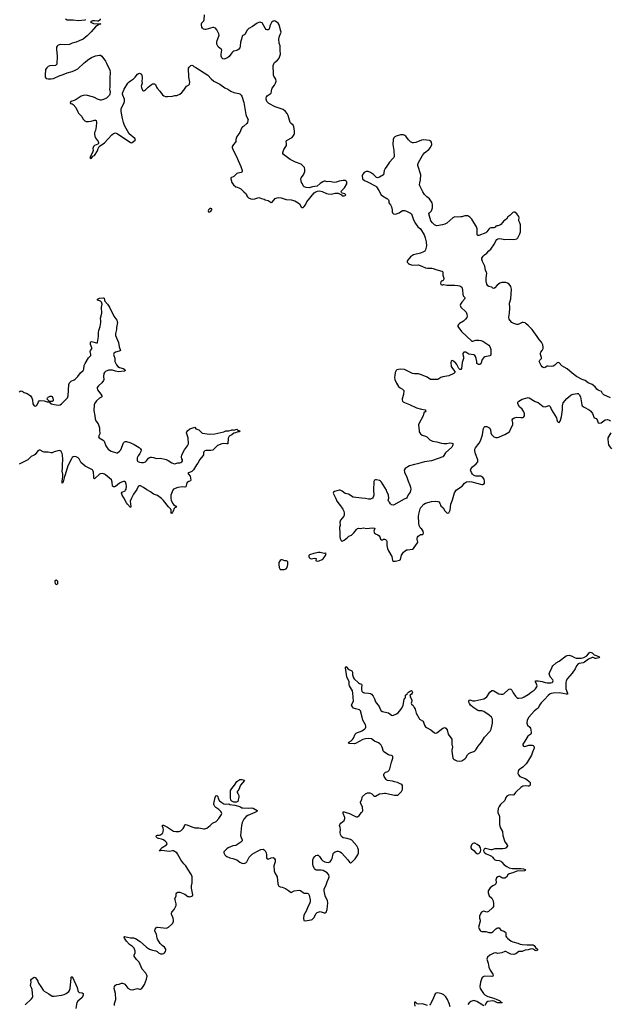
# Model space of a CAD drawing. Header units: inches. Extents: x 2133841 to 2292144, y 758099 to 915581.
# Tile 56 of 80: x 2202682 to 2214450, y 875312 to 894916. Entities that reach past the tile are written whole.
import ezdxf

# ---------------------------------------------------------------- set-up
doc = ezdxf.new("R2010")
doc.units = ezdxf.units.IN
doc.header["$MEASUREMENT"] = 0
for name, color, linetype in [('C2807', 7, 'Continuous'), ('C2808', 7, 'Continuous'), ('C2809', 7, 'Continuous'), ('C2817', 7, 'Continuous'), ('C2818', 7, 'Continuous'), ('C2819', 7, 'Continuous')]:
    doc.layers.add(name, color=color, linetype=linetype)

msp = doc.modelspace()

# ---------------------------------------------------------------- linework, layer by layer
at = {"layer": 'C2807', "color": 6, "elevation": 300}
for points in [[(2210000, 879775), (2209983, 879790), (2209947, 879850), (2209939, 879870), (2209939, 879890), (2209947, 879910), (2209969, 879931), (2210000, 879943)], [(2204571, 875289), (2204571, 875330), (2204594, 875390), (2204597, 875410), (2204589, 875530), (2204567, 875630), (2204574, 875670), (2204590, 875693), (2204610, 875705), (2204665, 875715), (2204710, 875732), (2204730, 875733), (2204750, 875729), (2204774, 875714), (2204835, 875635), (2204881, 875610), (2204930, 875603), (2205030, 875624), (2205070, 875612), (2205090, 875612), (2205115, 875625), (2205172, 875710), (2205211, 875810), (2205221, 875870), (2205218, 875890), (2205198, 875930), (2205122, 876010), (2205063, 876150), (2205010, 876206), (2204964, 876270), (2204964, 876290), (2204981, 876339), (2204984, 876370), (2204964, 876430), (2204930, 876465), (2204870, 876506), (2204808, 876568), (2204768, 876630), (2204761, 876650), (2204762, 876658), (2204770, 876663), (2204890, 876639), (2204950, 876636), (2204990, 876624), (2205085, 876565), (2205210, 876447), (2205268, 876408), (2205328, 876388), (2205396, 876376), (2205421, 876361), (2205450, 876334), (2205490, 876314), (2205530, 876314), (2205556, 876324), (2205570, 876336), (2205590, 876363), (2205596, 876390), (2205593, 876410), (2205570, 876450), (2205524, 876484), (2205484, 876524), (2205427, 876610), (2205419, 876630), (2205408, 876710), (2205373, 876770), (2205372, 876790), (2205381, 876810), (2205402, 876838), (2205410, 876845), (2205430, 876849), (2205550, 876832), (2205610, 876831), (2205646, 876850), (2205710, 876904), (2205731, 876930), (2205746, 876970), (2205746, 876990), (2205738, 877030), (2205709, 877109), (2205707, 877130), (2205713, 877150), (2205757, 877203), (2205781, 877239), (2205798, 877282), (2205800, 877310), (2205777, 877390), (2205776, 877410), (2205799, 877470), (2205801, 877510), (2205810, 877532), (2205830, 877544), (2205870, 877544), (2205970, 877503), (2206030, 877462), (2206050, 877456), (2206070, 877454), (2206115, 877465), (2206122, 877470), (2206129, 877490), (2206107, 877627), (2206107, 877670), (2206116, 877730), (2206121, 877810), (2206117, 877850), (2206104, 877890), (2206093, 877913), (2206030, 878005), (2205994, 878070), (2205950, 878112), (2205890, 878189), (2205827, 878307), (2205810, 878326), (2205750, 878367), (2205739, 878370), (2205730, 878371), (2205670, 878354), (2205510, 878376), (2205486, 878374), (2205486, 878370), (2205470, 878365), (2205462, 878370), (2205524, 878436), (2205610, 878488), (2205618, 878510), (2205612, 878530), (2205595, 878550), (2205550, 878584), (2205510, 878601), (2205450, 878613), (2205430, 878622), (2205402, 878650), (2205406, 878670), (2205430, 878677), (2205470, 878678), (2205490, 878686), (2205524, 878710), (2205535, 878725), (2205543, 878750), (2205547, 878790), (2205542, 878822), (2205530, 878850), (2205530, 878877), (2205550, 878880), (2205630, 878841), (2205704, 878784), (2205730, 878770), (2205750, 878761), (2205790, 878756), (2205850, 878756), (2205890, 878766), (2205936, 878810), (2205956, 878844), (2205970, 878885), (2205988, 878892), (2206010, 878888), (2206130, 878836), (2206170, 878824), (2206250, 878824), (2206350, 878804), (2206370, 878805), (2206410, 878820), (2206474, 878870), (2206521, 878919), (2206594, 878950), (2206650, 879010), (2206702, 879090), (2206707, 879110), (2206705, 879130), (2206693, 879150), (2206651, 879190), (2206590, 879233), (2206572, 879252), (2206553, 879290), (2206552, 879312), (2206574, 879430), (2206590, 879464), (2206610, 879469), (2206631, 879451), (2206638, 879410), (2206666, 879366), (2206710, 879327), (2206750, 879304), (2206790, 879297), (2206850, 879306), (2206871, 879290), (2206970, 879276), (2207068, 879248), (2207110, 879227), (2207130, 879222), (2207250, 879218), (2207310, 879224), (2207337, 879217), (2207413, 879170), (2207404, 879150), (2207370, 879128), (2207230, 879074), (2207193, 879050), (2207150, 879001), (2207116, 878930), (2207101, 878870), (2207079, 878670), (2207092, 878632), (2207115, 878590), (2207114, 878570), (2207090, 878543), (2207010, 878485), (2206986, 878474), (2206930, 878465), (2206883, 878450), (2206835, 878430), (2206810, 878411), (2206752, 878350), (2206749, 878330), (2206769, 878290), (2206790, 878269), (2206810, 878256), (2206870, 878229), (2206930, 878214), (2207006, 878186), (2207070, 878142), (2207105, 878125), (2207138, 878118), (2207170, 878120), (2207190, 878129), (2207210, 878149), (2207257, 878243), (2207317, 878303), (2207407, 878353), (2207490, 878392), (2207530, 878400), (2207550, 878391), (2207570, 878370), (2207590, 878330), (2207599, 878290), (2207602, 878230), (2207610, 878211), (2207630, 878205), (2207690, 878229), (2207730, 878236), (2207750, 878224), (2207774, 878190), (2207772, 878150), (2207748, 878070), (2207755, 877970), (2207768, 877930), (2207811, 877850), (2207825, 877710), (2207830, 877690), (2207847, 877667), (2207870, 877652), (2207910, 877647), (2207976, 877616), (2208041, 877581), (2208090, 877539), (2208150, 877574), (2208250, 877588), (2208280, 877580), (2208330, 877538), (2208350, 877528), (2208410, 877527), (2208430, 877519), (2208437, 877510), (2208450, 877482), (2208469, 877390), (2208469, 877350), (2208453, 877310), (2208421, 877250), (2208397, 877183), (2208345, 877090), (2208337, 877030), (2208344, 876984), (2208371, 876971), (2208490, 876994), (2208510, 877003), (2208544, 877036), (2208590, 877123), (2208610, 877139), (2208630, 877147), (2208670, 877159), (2208690, 877156), (2208730, 877137), (2208750, 877134), (2208770, 877135), (2208790, 877146), (2208810, 877202), (2208821, 877330), (2208812, 877370), (2208766, 877470), (2208746, 877570), (2208746, 877590), (2208751, 877610), (2208785, 877670), (2208805, 877750), (2208840, 877830), (2208846, 877850), (2208842, 877890), (2208811, 877930), (2208730, 877976), (2208690, 877985), (2208590, 877986), (2208570, 877995), (2208556, 878010), (2208530, 878069), (2208525, 878105), (2208525, 878190), (2208537, 878223), (2208562, 878258), (2208585, 878275), (2208610, 878284), (2208630, 878283), (2208658, 878258), (2208693, 878193), (2208723, 878170), (2208762, 878150), (2208790, 878142), (2208830, 878137), (2208850, 878141), (2208870, 878152), (2208896, 878190), (2208905, 878215), (2208925, 878310), (2208930, 878318), (2208946, 878334), (2208970, 878347), (2209010, 878360), (2209030, 878360), (2209070, 878347), (2209096, 878330), (2209217, 878190), (2209250, 878144), (2209270, 878131), (2209290, 878134), (2209364, 878210), (2209421, 878290), (2209434, 878330), (2209434, 878390), (2209420, 878430), (2209398, 878470), (2209299, 878579), (2209270, 878596), (2209210, 878615), (2209130, 878630), (2209095, 878655), (2209076, 878690), (2209070, 878730), (2209073, 878790), (2209068, 878830), (2209056, 878870), (2209059, 878890), (2209080, 878920), (2209146, 878970), (2209161, 879010), (2209160, 879030), (2209127, 879110), (2209124, 879136), (2209130, 879144), (2209150, 879145), (2209190, 879128), (2209250, 879113), (2209334, 879074), (2209370, 879049), (2209390, 879042), (2209410, 879044), (2209449, 879071), (2209490, 879128), (2209512, 879148), (2209518, 879162), (2209515, 879235), (2209479, 879310), (2209473, 879330), (2209475, 879345), (2209502, 879390), (2209503, 879430), (2209512, 879450), (2209570, 879503), (2209610, 879520), (2209630, 879524), (2209660, 879520), (2209690, 879507), (2209730, 879470), (2209750, 879459), (2209770, 879458), (2209850, 879502), (2209910, 879508), (2209950, 879518), (2209970, 879518), (2210000, 879511)], [(2202790, 875299), (2202919, 875421), (2202940, 875450), (2202945, 875470), (2202935, 875535), (2202932, 875610), (2202925, 875630), (2202902, 875670), (2202897, 875690), (2202914, 875750), (2202907, 875790), (2202917, 875810), (2202950, 875840), (2202970, 875853), (2202990, 875846), (2203026, 875806), (2203044, 875770), (2203056, 875730), (2203103, 875670), (2203150, 875593), (2203170, 875571), (2203262, 875522), (2203330, 875477), (2203367, 875473), (2203525, 875495), (2203570, 875507), (2203610, 875526), (2203660, 875570), (2203675, 875590), (2203691, 875630), (2203707, 875833), (2203710, 875850), (2203730, 875867), (2203804, 875710), (2203826, 875650), (2203840, 875590), (2203850, 875566), (2203870, 875547), (2203930, 875539), (2203947, 875527), (2203949, 875510), (2203944, 875490), (2203920, 875440), (2203843, 875377), (2203823, 875350), (2203799, 875230)]]:
    msp.add_lwpolyline(points, dxfattribs=at)
msp.add_lwpolyline([(2207005, 879335), (2206950, 879337), (2206910, 879356), (2206890, 879379), (2206881, 879430), (2206885, 879570), (2206910, 879612), (2206962, 879678), (2207010, 879750), (2207069, 879790), (2207110, 879791), (2207156, 879776), (2207159, 879770), (2207084, 879676), (2207050, 879589), (2207030, 879561), (2207016, 879550), (2207015, 879530), (2207030, 879511), (2207050, 879470), (2207050, 879446), (2207030, 879349)], close=True, dxfattribs=at)
at = {"layer": 'C2808', "color": 6}
for points, elevation in [([(2202670, 887506), (2202690, 887521), (2202710, 887525), (2202730, 887520), (2202772, 887492), (2202830, 887472), (2202872, 887450), (2202896, 887430), (2202912, 887410), (2202924, 887384), (2202937, 887350), (2202947, 887270), (2202955, 887250), (2202970, 887231), (2202990, 887222), (2203010, 887228), (2203030, 887246), (2203054, 887310), (2203070, 887326), (2203090, 887334), (2203170, 887326), (2203230, 887308), (2203268, 887308), (2203282, 887302), (2203284, 887290), (2203316, 887270), (2203370, 887256), (2203450, 887244), (2203492, 887248), (2203515, 887265), (2203638, 887390), (2203648, 887430), (2203661, 887650), (2203674, 887686), (2203710, 887721), (2203770, 887745), (2203790, 887757), (2203839, 887810), (2203897, 887883), (2203946, 887934), (2203959, 887961), (2203970, 888030), (2203987, 888070), (2204056, 888184), (2204098, 888230), (2204103, 888250), (2204084, 888310), (2204092, 888330), (2204117, 888363), (2204119, 888381), (2204094, 888450), (2204090, 888491), (2204099, 888501), (2204110, 888506), (2204210, 888479), (2204230, 888485), (2204234, 888490), (2204253, 888610), (2204252, 888690), (2204258, 888730), (2204287, 888810), (2204302, 888890), (2204302, 888922), (2204294, 888970), (2204321, 889070), (2204314, 889190), (2204326, 889250), (2204322, 889270), (2204311, 889291), (2204290, 889311), (2204233, 889330), (2204232, 889350), (2204270, 889371), (2204350, 889381), (2204363, 889370), (2204370, 889330), (2204380, 889310), (2204432, 889250), (2204474, 889190), (2204490, 889148), (2204527, 889087), (2204557, 889010), (2204615, 888935), (2204627, 888907), (2204630, 888890), (2204612, 888790), (2204612, 888748), (2204592, 888670), (2204591, 888630), (2204650, 888490), (2204661, 888401), (2204688, 888330), (2204666, 888314), (2204590, 888296), (2204560, 888270), (2204554, 888250), (2204557, 888230), (2204578, 888178), (2204580, 888110), (2204610, 888044), (2204636, 888010), (2204672, 887992), (2204741, 887970), (2204774, 887950), (2204787, 887930), (2204779, 887921), (2204762, 887918), (2204650, 887907), (2204590, 887918), (2204530, 887936), (2204450, 887939), (2204390, 887913), (2204369, 887891), (2204361, 887870), (2204354, 887810), (2204361, 887750), (2204353, 887730), (2204316, 887684), (2204250, 887628), (2204227, 887590), (2204224, 887570), (2204230, 887544), (2204300, 887460), (2204316, 887430), (2204318, 887410), (2204310, 887397), (2204270, 887378), (2204215, 887325), (2204180, 887280), (2204167, 887250), (2204158, 887138), (2204182, 887030), (2204186, 886970), (2204202, 886930), (2204244, 886870), (2204272, 886790), (2204275, 886765), (2204271, 886730), (2204282, 886690), (2204278, 886670), (2204259, 886630), (2204255, 886610), (2204267, 886590), (2204346, 886546), (2204365, 886525), (2204397, 886430), (2204422, 886390), (2204444, 886364), (2204470, 886342), (2204504, 886324), (2204610, 886289), (2204630, 886293), (2204670, 886322), (2204695, 886350), (2204752, 886490), (2204771, 886510), (2204790, 886517), (2204810, 886515), (2204875, 886495), (2204960, 886460), (2205061, 886401), (2205092, 886370), (2205102, 886350), (2205099, 886321), (2205079, 886281), (2205042, 886230), (2205026, 886190), (2205024, 886144), (2205027, 886127), (2205037, 886117), (2205070, 886106), (2205110, 886100), (2205150, 886100), (2205170, 886106), (2205190, 886114), (2205210, 886130), (2205250, 886183), (2205270, 886199), (2205290, 886208), (2205310, 886208), (2205350, 886201), (2205410, 886179), (2205490, 886183), (2205599, 886159), (2205639, 886139), (2205711, 886090), (2205750, 886077), (2205770, 886076), (2205830, 886096), (2205870, 886091), (2205890, 886097), (2205910, 886111), (2205924, 886130), (2205929, 886150), (2205914, 886174), (2205905, 886205), (2205916, 886250), (2205968, 886350), (2206026, 886430), (2206043, 886470), (2206038, 886590), (2206007, 886690), (2206010, 886710), (2206025, 886730), (2206070, 886767), (2206170, 886805), (2206193, 886773), (2206250, 886751), (2206310, 886691), (2206323, 886683), (2206465, 886665), (2206567, 886673), (2206748, 886712), (2206790, 886732), (2206848, 886732), (2206897, 886743), (2206910, 886751), (2206931, 886751), (2206950, 886745), (2207010, 886761), (2207030, 886745), (2207065, 886730), (2207058, 886710), (2207030, 886707), (2206985, 886690), (2206950, 886685), (2206906, 886650), (2206857, 886623), (2206836, 886584), (2206827, 886473), (2206808, 886472), (2206750, 886480), (2206710, 886474), (2206625, 886436), (2206530, 886347), (2206490, 886338), (2206430, 886341), (2206390, 886336), (2206371, 886329), (2206350, 886310), (2206342, 886290), (2206342, 886250), (2206334, 886230), (2206270, 886162), (2206231, 886089), (2206206, 886054), (2206148, 885952), (2206110, 885919), (2206033, 885890), (2206043, 885870), (2206082, 885830), (2206090, 885750), (2206083, 885737), (2206050, 885723), (2206022, 885698), (2206007, 885670), (2205990, 885615), (2205970, 885611), (2205930, 885618), (2205830, 885605), (2205750, 885571), (2205731, 885549), (2205696, 885450), (2205692, 885390), (2205699, 885350), (2205727, 885287), (2205745, 885265), (2205794, 885230), (2205808, 885210), (2205770, 885195), (2205758, 885182), (2205743, 885130), (2205730, 885107), (2205718, 885102), (2205710, 885085), (2205703, 885090), (2205703, 885150), (2205692, 885172), (2205650, 885217), (2205550, 885345), (2205510, 885385), (2205430, 885442), (2205350, 885471), (2205290, 885516), (2205214, 885554), (2205150, 885601), (2205088, 885632), (2205066, 885634), (2205050, 885628), (2205041, 885619), (2205018, 885562), (2204950, 885466), (2204909, 885391), (2204884, 885330), (2204895, 885225), (2204890, 885201), (2204829, 885269), (2204810, 885298), (2204758, 885398), (2204723, 885450), (2204715, 885470), (2204712, 885490), (2204724, 885510), (2204782, 885538), (2204792, 885548), (2204804, 885570), (2204810, 885630), (2204804, 885670), (2204788, 885708), (2204770, 885721), (2204750, 885720), (2204710, 885708), (2204670, 885685), (2204590, 885621), (2204570, 885612), (2204550, 885612), (2204531, 885631), (2204526, 885710), (2204510, 885754), (2204390, 885855), (2204370, 885869), (2204330, 885883), (2204290, 885877), (2204270, 885865), (2204170, 885775), (2204162, 885790), (2204157, 885817), (2204155, 885910), (2204149, 885929), (2204141, 885941), (2204130, 885951), (2203990, 886027), (2203934, 886070), (2203910, 886094), (2203870, 886172), (2203850, 886193), (2203810, 886214), (2203770, 886218), (2203750, 886212), (2203730, 886196), (2203712, 886170), (2203644, 886030), (2203590, 885856), (2203576, 885824), (2203550, 885714), (2203537, 885690), (2203530, 885686), (2203526, 885726), (2203543, 885817), (2203542, 885870), (2203530, 885930), (2203538, 885990), (2203533, 886050), (2203542, 886158), (2203535, 886255), (2203530, 886276), (2203510, 886321), (2203490, 886335), (2203470, 886336), (2203370, 886312), (2203330, 886292), (2203310, 886289), (2203250, 886304), (2203198, 886302), (2203170, 886306), (2203150, 886312), (2203090, 886344), (2203070, 886343), (2203047, 886330), (2202990, 886261), (2202970, 886247), (2202910, 886222), (2202845, 886155), (2202672, 886068)], 300), ([(2210000, 885525), (2209989, 885550), (2209891, 885710), (2209870, 885730), (2209850, 885740), (2209790, 885754), (2209770, 885757), (2209750, 885750), (2209736, 885724), (2209732, 885550), (2209739, 885450), (2209734, 885426), (2209727, 885410), (2209711, 885390), (2209670, 885370), (2209630, 885370), (2209570, 885385), (2209490, 885387), (2209328, 885408), (2209230, 885467), (2209170, 885485), (2209110, 885527), (2209070, 885546), (2209050, 885547), (2208956, 885524), (2208932, 885510), (2208926, 885490), (2208983, 885383), (2209001, 885330), (2209047, 885267), (2209077, 885237), (2209120, 885170), (2209140, 885130), (2209150, 885090), (2209148, 885050), (2209142, 885030), (2209073, 884950), (2209058, 884910), (2209065, 884850), (2209053, 884807), (2209062, 884690), (2209058, 884618), (2209065, 884585), (2209084, 884544), (2209090, 884538), (2209110, 884531), (2209149, 884550), (2209212, 884608), (2209242, 884630), (2209290, 884656), (2209338, 884702), (2209390, 884767), (2209410, 884785), (2209430, 884790), (2209470, 884788), (2209530, 884796), (2209590, 884788), (2209710, 884798), (2209754, 884794), (2209757, 884790), (2209754, 884770), (2209741, 884730), (2209742, 884710), (2209752, 884692), (2209770, 884676), (2209818, 884658), (2209841, 884641), (2209857, 884617), (2209872, 884570), (2209890, 884561), (2209910, 884563), (2209930, 884571), (2209950, 884571), (2209970, 884565), (2209990, 884547), (2209998, 884530), (2209999, 884450), (2210000, 884447)], 400), ([(2210000, 880297), (2209930, 880346), (2209906, 880430), (2209883, 880470), (2209857, 880497), (2209830, 880515), (2209751, 880550), (2209690, 880595), (2209630, 880606), (2209570, 880600), (2209517, 880583), (2209370, 880506), (2209350, 880499), (2209250, 880505), (2209234, 880510), (2209241, 880530), (2209285, 880555), (2209313, 880587), (2209330, 880610), (2209367, 880690), (2209384, 880710), (2209410, 880724), (2209470, 880743), (2209502, 880758), (2209550, 880788), (2209572, 880810), (2209579, 880830), (2209579, 880850), (2209570, 880878), (2209519, 880970), (2209508, 881032), (2209470, 881157), (2209450, 881175), (2209370, 881194), (2209335, 881210), (2209310, 881238), (2209295, 881270), (2209297, 881290), (2209334, 881350), (2209322, 881510), (2209310, 881552), (2209250, 881654), (2209246, 881670), (2209248, 881730), (2209203, 881830), (2209171, 882009), (2209176, 882024), (2209186, 882034), (2209190, 882035), (2209198, 882018), (2209226, 881986), (2209297, 881950), (2209310, 881927), (2209314, 881870), (2209323, 881830), (2209330, 881810), (2209346, 881790), (2209430, 881713), (2209450, 881700), (2209490, 881688), (2209498, 881670), (2209489, 881610), (2209492, 881572), (2209499, 881550), (2209510, 881533), (2209530, 881520), (2209550, 881513), (2209635, 881510), (2209670, 881499), (2209690, 881486), (2209724, 881450), (2209752, 881392), (2209773, 881333), (2209788, 881308), (2209818, 881278), (2209843, 881243), (2209872, 881172), (2209880, 881160), (2209910, 881143), (2210000, 881121)], 300)]:
    msp.add_lwpolyline(points, dxfattribs=dict(at, elevation=elevation))
for points, elevation in [([(2203330, 887313), (2203273, 887313), (2203226, 887370), (2203227, 887373), (2203237, 887390), (2203250, 887398), (2203290, 887417), (2203317, 887417), (2203331, 887411), (2203343, 887383), (2203351, 887350), (2203350, 887329)], 300), ([(2208630, 884307), (2208542, 884290), (2208459, 884261), (2208445, 884250), (2208441, 884230), (2208447, 884210), (2208469, 884189), (2208490, 884184), (2208555, 884195), (2208591, 884191), (2208583, 884150), (2208590, 884141), (2208610, 884135), (2208650, 884145), (2208710, 884165), (2208730, 884179), (2208773, 884250), (2208786, 884290), (2208770, 884294), (2208750, 884288), (2208670, 884305)], 400), ([(2207910, 884164), (2207890, 884164), (2207869, 884151), (2207848, 884110), (2207842, 884070), (2207850, 884010), (2207870, 883971), (2207950, 883968), (2207990, 883983), (2208009, 884010), (2208024, 884070), (2208022, 884122), (2208014, 884134), (2207999, 884139), (2207964, 884144)], 400), ([(2203410, 883755), (2203390, 883748), (2203381, 883730), (2203387, 883690), (2203410, 883671), (2203430, 883678), (2203439, 883690), (2203444, 883710), (2203439, 883730), (2203430, 883742)], 400)]:
    msp.add_lwpolyline(points, close=True, dxfattribs=dict(at, elevation=elevation))
at = {"layer": 'C2809', "color": 6, "elevation": 400}
for points in [[(2204285, 894930), (2204285, 894910), (2204250, 894887), (2204230, 894885), (2204170, 894894), (2204130, 894891), (2204091, 894870), (2204110, 894863), (2204125, 894850), (2204150, 894843), (2204290, 894836), (2204298, 894830), (2204261, 894819), (2204190, 894772), (2204108, 894672), (2204026, 894594), (2203949, 894531), (2203870, 894494), (2203810, 894471), (2203730, 894450), (2203676, 894424), (2203570, 894415), (2203490, 894419), (2203451, 894409), (2203429, 894391), (2203419, 894370), (2203413, 894330), (2203429, 894190), (2203421, 894030), (2203410, 894014), (2203395, 894005), (2203285, 893995), (2203250, 893983), (2203220, 893960), (2203197, 893923), (2203187, 893810), (2203190, 893770), (2203210, 893747), (2203250, 893736), (2203310, 893736), (2203355, 893745), (2203470, 893800), (2203550, 893826), (2203630, 893859), (2203730, 893884), (2203777, 893903), (2203840, 893940), (2203965, 894055), (2203990, 894071), (2204042, 894118), (2204110, 894164), (2204190, 894194), (2204270, 894211), (2204290, 894207), (2204316, 894190), (2204391, 894090), (2204413, 894053), (2204475, 893910), (2204486, 893870), (2204476, 893750), (2204478, 893570), (2204474, 893530), (2204484, 893470), (2204479, 893430), (2204470, 893415), (2204410, 893354), (2204354, 893326), (2204308, 893312), (2204290, 893312), (2204230, 893330), (2204170, 893368), (2204130, 893383), (2204010, 893412), (2203950, 893405), (2203910, 893394), (2203890, 893383), (2203810, 893326), (2203770, 893305), (2203701, 893290), (2203686, 893270), (2203692, 893250), (2203730, 893239), (2203748, 893228), (2203801, 893170), (2203839, 893079), (2203854, 893054), (2203919, 892990), (2203943, 892943), (2203982, 892902), (2204010, 892888), (2204050, 892886), (2204104, 892896), (2204170, 892916), (2204190, 892917), (2204207, 892907), (2204213, 892870), (2204205, 892790), (2204190, 892710), (2204174, 892670), (2204171, 892630), (2204187, 892570), (2204243, 892490), (2204251, 892470), (2204251, 892450), (2204241, 892439), (2204172, 892410), (2204151, 892390), (2204141, 892350), (2204146, 892310), (2204136, 892270), (2204082, 892170), (2204090, 892154), (2204110, 892158), (2204141, 892199), (2204170, 892212), (2204230, 892305), (2204246, 892354), (2204269, 892391), (2204370, 892462), (2204519, 892621), (2204550, 892648), (2204570, 892658), (2204590, 892660), (2204630, 892644), (2204785, 892545), (2204892, 892470), (2204910, 892464), (2204922, 892470), (2204983, 892517), (2204989, 892530), (2204975, 892550), (2204863, 892643), (2204768, 892810), (2204748, 892868), (2204728, 892950), (2204704, 893090), (2204707, 893150), (2204759, 893250), (2204773, 893290), (2204770, 893330), (2204737, 893410), (2204731, 893430), (2204733, 893450), (2204767, 893533), (2204834, 893650), (2204861, 893679), (2204890, 893701), (2204950, 893735), (2204986, 893770), (2205030, 893830), (2205050, 893847), (2205072, 893852), (2205090, 893845), (2205108, 893828), (2205124, 893770), (2205124, 893744), (2205113, 893690), (2205120, 893650), (2205102, 893590), (2205107, 893567), (2205130, 893511), (2205150, 893499), (2205170, 893505), (2205190, 893521), (2205245, 893575), (2205310, 893626), (2205330, 893636), (2205359, 893639), (2205370, 893638), (2205385, 893625), (2205410, 893570), (2205424, 893550), (2205477, 893490), (2205530, 893419), (2205557, 893397), (2205590, 893385), (2205630, 893385), (2205730, 893393), (2205770, 893407), (2205810, 893406), (2205828, 893410), (2205870, 893434), (2205910, 893467), (2205950, 893511), (2206004, 893590), (2206046, 893614), (2206066, 893634), (2206075, 893670), (2206052, 893772), (2206048, 893950), (2206058, 893970), (2206090, 894006), (2206110, 894008), (2206130, 894003), (2206150, 893981), (2206190, 893964), (2206430, 893811), (2206495, 893735), (2206550, 893691), (2206670, 893631), (2206770, 893556), (2206830, 893530), (2206890, 893491), (2206950, 893466), (2207050, 893446), (2207070, 893437), (2207094, 893414), (2207106, 893390), (2207145, 893265), (2207189, 893029), (2207200, 892990), (2207232, 892930), (2207230, 892910), (2207219, 892870), (2207207, 892850), (2207150, 892799), (2207119, 892781), (2207101, 892759), (2207070, 892670), (2207010, 892593), (2206999, 892570), (2206988, 892530), (2206986, 892490), (2206978, 892470), (2206943, 892430), (2206918, 892390), (2206913, 892370), (2206926, 892330), (2207005, 892190), (2207033, 892113), (2207090, 891991), (2207113, 891910), (2207114, 891890), (2207110, 891882), (2207092, 891870), (2207030, 891861), (2207010, 891853), (2206950, 891793), (2206892, 891768), (2206886, 891750), (2206911, 891671), (2206941, 891630), (2206990, 891591), (2207018, 891578), (2207051, 891571), (2207090, 891551), (2207145, 891490), (2207195, 891450), (2207211, 891410), (2207223, 891390), (2207244, 891370), (2207286, 891346), (2207330, 891341), (2207370, 891346), (2207450, 891373), (2207470, 891371), (2207497, 891357), (2207550, 891342), (2207570, 891331), (2207634, 891314), (2207690, 891274), (2207710, 891281), (2207770, 891354), (2207812, 891368), (2207847, 891373), (2207890, 891369), (2207990, 891333), (2208090, 891332), (2208167, 891307), (2208231, 891270), (2208256, 891250), (2208291, 891191), (2208310, 891176), (2208330, 891179), (2208350, 891197), (2208374, 891230), (2208403, 891290), (2208551, 891469), (2208570, 891483), (2208616, 891504), (2208654, 891506), (2208710, 891498), (2208798, 891458), (2208830, 891448), (2208890, 891444), (2208970, 891462), (2209010, 891464), (2209030, 891461), (2209065, 891445), (2209091, 891431), (2209110, 891412), (2209150, 891411), (2209170, 891418), (2209179, 891430), (2209162, 891450), (2209105, 891465), (2209093, 891473), (2209084, 891490), (2209093, 891510), (2209155, 891565), (2209201, 891650), (2209199, 891690), (2209190, 891704), (2209170, 891713), (2209130, 891716), (2209050, 891704), (2208990, 891684), (2208950, 891677), (2208852, 891692), (2208810, 891687), (2208770, 891699), (2208750, 891701), (2208721, 891690), (2208670, 891656), (2208610, 891604), (2208514, 891590), (2208449, 891569), (2208390, 891573), (2208350, 891587), (2208333, 891610), (2208317, 891650), (2208297, 891677), (2208287, 891710), (2208284, 891750), (2208293, 891770), (2208336, 891824), (2208361, 891890), (2208366, 891930), (2208354, 891970), (2208290, 892041), (2208178, 892078), (2208070, 892130), (2207937, 892230), (2207925, 892250), (2207923, 892270), (2207946, 892330), (2207997, 892410), (2207998, 892450), (2207989, 892490), (2207998, 892510), (2208109, 892570), (2208150, 892631), (2208157, 892650), (2208160, 892690), (2208153, 892750), (2208144, 892784), (2208130, 892813), (2208090, 892849), (2208074, 892870), (2208029, 893010), (2208009, 893050), (2207977, 893090), (2207929, 893130), (2207770, 893183), (2207648, 893250), (2207630, 893263), (2207608, 893290), (2207591, 893330), (2207590, 893350), (2207598, 893382), (2207610, 893399), (2207690, 893450), (2207705, 893535), (2207713, 893550), (2207762, 893610), (2207782, 893650), (2207789, 893690), (2207785, 893730), (2207773, 893753), (2207745, 893790), (2207738, 893810), (2207742, 893890), (2207735, 893950), (2207735, 894005), (2207744, 894036), (2207759, 894061), (2207818, 894110), (2207850, 894150), (2207877, 894230), (2207878, 894250), (2207870, 894290), (2207875, 894370), (2207870, 894395), (2207850, 894450), (2207845, 894525), (2207856, 894590), (2207890, 894670), (2207888, 894690), (2207852, 894810), (2207830, 894847), (2207808, 894868), (2207770, 894889), (2207750, 894892), (2207730, 894884), (2207702, 894858), (2207678, 894822), (2207665, 894790), (2207650, 894730), (2207630, 894713), (2207610, 894713), (2207590, 894721), (2207570, 894746), (2207513, 894850), (2207490, 894862), (2207470, 894865), (2207450, 894860), (2207416, 894844), (2207320, 894780), (2207250, 894743), (2207216, 894704), (2207170, 894623), (2207150, 894607), (2207130, 894603), (2207115, 894585), (2207103, 894530), (2207083, 894470), (2207077, 894390), (2207065, 894355), (2207050, 894332), (2207010, 894303), (2206950, 894290), (2206930, 894277), (2206910, 894258), (2206856, 894184), (2206823, 894157), (2206770, 894135), (2206750, 894132), (2206730, 894138), (2206710, 894156), (2206698, 894190), (2206698, 894230), (2206710, 894310), (2206705, 894325), (2206638, 894378), (2206621, 894401), (2206612, 894430), (2206610, 894470), (2206616, 894504), (2206651, 894590), (2206654, 894610), (2206650, 894633), (2206612, 894712), (2206584, 894744), (2206550, 894761), (2206530, 894760), (2206390, 894722), (2206370, 894720), (2206343, 894730), (2206326, 894746), (2206312, 894770), (2206303, 894810), (2206304, 894830), (2206313, 894850), (2206348, 894890), (2206357, 894910), (2206362, 895010)], [(2203597, 894930), (2203630, 894913), (2203750, 894915), (2203850, 894900), (2203986, 894914), (2204000, 894920)], [(2210000, 892001), (2209966, 891950), (2209945, 891910), (2209931, 891829), (2209850, 891782), (2209810, 891769), (2209790, 891775), (2209733, 891833), (2209674, 891870), (2209628, 891890), (2209587, 891893), (2209570, 891889), (2209547, 891873), (2209519, 891841), (2209507, 891810), (2209515, 891750), (2209553, 891713), (2209610, 891688), (2209778, 891598), (2209790, 891587), (2209837, 891517), (2209885, 891430), (2209911, 891410), (2210000, 891356)]]:
    msp.add_lwpolyline(points, dxfattribs=at)
msp.add_lwpolyline([(2206490, 891158), (2206470, 891154), (2206444, 891130), (2206439, 891110), (2206445, 891090), (2206470, 891087), (2206490, 891101), (2206513, 891130), (2206513, 891153)], close=True, dxfattribs=at)
at = {"layer": 'C2817', "color": 6, "elevation": 300}
for points in [[(2210000, 879943), (2210016, 879950), (2210044, 879976), (2210058, 880000)], [(2212659, 880000), (2212630, 879980), (2212613, 879950), (2212607, 879910), (2212619, 879879), (2212649, 879850), (2212750, 879809), (2212787, 879787), (2212833, 879750), (2212850, 879730), (2212854, 879714), (2212850, 879677), (2212839, 879661), (2212826, 879654), (2212810, 879653), (2212750, 879665), (2212704, 879656), (2212664, 879630), (2212578, 879550), (2212558, 879530), (2212530, 879484), (2212510, 879478), (2212470, 879482), (2212430, 879477), (2212390, 879456), (2212370, 879430), (2212349, 879370), (2212261, 879290), (2212235, 879250), (2212217, 879210), (2212206, 879150), (2212209, 879129), (2212234, 879074), (2212240, 879050), (2212239, 878890), (2212257, 878830), (2212301, 878750), (2212311, 878670), (2212340, 878570), (2212349, 878550), (2212395, 878490), (2212398, 878470), (2212390, 878450), (2212372, 878430), (2212350, 878417), (2212310, 878408), (2212150, 878411), (2212090, 878391), (2212070, 878389), (2211965, 878415), (2211948, 878412), (2211937, 878403), (2211926, 878374), (2211932, 878350), (2211947, 878330), (2211978, 878310), (2212045, 878285), (2212085, 878265), (2212105, 878245), (2212128, 878210), (2212150, 878190), (2212170, 878182), (2212233, 878173), (2212270, 878159), (2212290, 878144), (2212337, 878090), (2212390, 878053), (2212436, 878030), (2212497, 878017), (2212670, 878018), (2212721, 878010), (2212750, 877999), (2212758, 877990), (2212750, 877975), (2212738, 877970), (2212590, 877961), (2212510, 877927), (2212433, 877910), (2212409, 877890), (2212378, 877842), (2212350, 877825), (2212310, 877822), (2212290, 877829), (2212250, 877854), (2212230, 877860), (2212210, 877853), (2212184, 877830), (2212172, 877810), (2212167, 877790), (2212175, 877745), (2212171, 877709), (2212152, 877690), (2212110, 877670), (2212056, 877630), (2212029, 877590), (2212019, 877570), (2212016, 877550), (2212016, 877530), (2212026, 877490), (2212039, 877470), (2212090, 877425), (2212118, 877370), (2212125, 877310), (2212120, 877260), (2212103, 877230), (2212023, 877157), (2212010, 877151), (2211990, 877150), (2211930, 877165), (2211910, 877163), (2211885, 877150), (2211867, 877130), (2211841, 877070), (2211842, 877030), (2211854, 876990), (2211854, 876970), (2211828, 876870), (2211826, 876846), (2211835, 876815), (2211859, 876779), (2211872, 876770), (2211890, 876765), (2211970, 876763), (2212030, 876744), (2212070, 876740), (2212090, 876744), (2212110, 876756), (2212170, 876817), (2212190, 876830), (2212210, 876836), (2212235, 876835), (2212270, 876788), (2212330, 876771), (2212363, 876750), (2212370, 876730), (2212366, 876690), (2212370, 876670), (2212382, 876650), (2212400, 876630), (2212472, 876572), (2212510, 876556), (2212610, 876531), (2212655, 876510), (2212690, 876501), (2212790, 876494), (2212882, 876498), (2212910, 876495), (2212930, 876486), (2212962, 876442), (2213002, 876410), (2213000, 876390), (2212970, 876378), (2212950, 876385), (2212913, 876413), (2212870, 876418), (2212810, 876396), (2212750, 876391), (2212690, 876364), (2212630, 876366), (2212570, 876317), (2212530, 876306), (2212470, 876312), (2212416, 876336), (2212370, 876365), (2212350, 876365), (2212290, 876339), (2212250, 876328), (2212210, 876326), (2212170, 876335), (2212130, 876330), (2212050, 876290), (2212004, 876250), (2211994, 876230), (2211990, 876210), (2212018, 876130), (2212026, 876050), (2212058, 875990), (2212110, 875910), (2212116, 875884), (2212110, 875870), (2212090, 875864), (2211950, 875872), (2211930, 875868), (2211902, 875850), (2211889, 875830), (2211866, 875750), (2211853, 875670), (2211856, 875630), (2211921, 875530), (2211950, 875501), (2212010, 875469), (2212130, 875432), (2212186, 875406), (2212243, 875390), (2212278, 875358), (2212298, 875350), (2212290, 875342), (2212210, 875345), (2212189, 875350), (2212137, 875377), (2212110, 875383), (2212010, 875371), (2211982, 875350), (2211950, 875286)], [(2210000, 879511), (2210150, 879477), (2210190, 879473), (2210210, 879478), (2210232, 879490), (2210290, 879550), (2210309, 879590), (2210309, 879670), (2210299, 879690), (2210250, 879707), (2210210, 879726), (2210150, 879741), (2210110, 879758), (2210008, 879768), (2210000, 879775)], [(2211262, 875262), (2211240, 875330), (2211207, 875410), (2211170, 875461), (2211130, 875504), (2211090, 875523), (2211010, 875543), (2210983, 875537), (2210961, 875519), (2210915, 875410), (2210870, 875325), (2210846, 875294)], [(2210810, 875290), (2210710, 875320), (2210630, 875317), (2210604, 875324), (2210570, 875353), (2210550, 875355), (2210548, 875352), (2210545, 875330), (2210556, 875276)], [(2211930, 875280), (2211790, 875368), (2211750, 875383), (2211730, 875385), (2211690, 875378), (2211670, 875370), (2211637, 875343), (2211614, 875310)]]:
    msp.add_lwpolyline(points, dxfattribs=at)
msp.add_lwpolyline([(2211730, 878522), (2211710, 878516), (2211685, 878490), (2211670, 878450), (2211671, 878430), (2211687, 878410), (2211733, 878373), (2211770, 878330), (2211790, 878315), (2211810, 878309), (2211830, 878314), (2211839, 878321), (2211863, 878350), (2211868, 878390), (2211862, 878430), (2211841, 878461), (2211796, 878496), (2211750, 878519)], close=True, dxfattribs=at)
at = {"layer": 'C2818', "color": 6}
for points, elevation in [([(2210708, 890000), (2210770, 889973), (2210810, 889967), (2210894, 889970), (2210923, 889963), (2210970, 889943), (2211094, 889910), (2211105, 889905), (2211111, 889891), (2211116, 889830), (2211131, 889770), (2211131, 889750), (2211117, 889723), (2211110, 889718), (2211090, 889715), (2211070, 889694), (2211064, 889670), (2211070, 889645), (2211090, 889638), (2211110, 889638), (2211130, 889645), (2211191, 889631), (2211247, 889627), (2211350, 889632), (2211410, 889626), (2211450, 889616), (2211488, 889590), (2211502, 889530), (2211509, 889449), (2211521, 889421), (2211545, 889390), (2211553, 889370), (2211545, 889350), (2211488, 889290), (2211465, 889250), (2211461, 889230), (2211473, 889193), (2211490, 889170), (2211550, 889122), (2211578, 889090), (2211593, 889050), (2211596, 889010), (2211590, 888986), (2211566, 888950), (2211525, 888915), (2211447, 888870), (2211425, 888850), (2211413, 888830), (2211413, 888810), (2211483, 888710), (2211690, 888516), (2211710, 888515), (2211767, 888533), (2211790, 888536), (2211830, 888536), (2211870, 888530), (2211910, 888513), (2212030, 888434), (2212048, 888410), (2212070, 888350), (2212067, 888250), (2212061, 888230), (2212050, 888223), (2211950, 888202), (2211929, 888191), (2211896, 888150), (2211870, 888062), (2211852, 888050), (2211830, 888050), (2211810, 888056), (2211789, 888070), (2211789, 888110), (2211778, 888170), (2211763, 888210), (2211748, 888228), (2211730, 888241), (2211630, 888257), (2211570, 888293), (2211550, 888299), (2211530, 888293), (2211514, 888270), (2211511, 888250), (2211522, 888202), (2211523, 888170), (2211499, 888090), (2211482, 887970), (2211470, 887949), (2211450, 887949), (2211430, 887974), (2211394, 888050), (2211370, 888078), (2211330, 888113), (2211310, 888125), (2211290, 888129), (2211281, 888119), (2211274, 888090), (2211282, 888010), (2211304, 887970), (2211351, 887910), (2211350, 887890), (2211329, 887871), (2211235, 887825), (2211110, 887807), (2211070, 887790), (2211010, 887754), (2210990, 887750), (2210870, 887752), (2210799, 887799), (2210687, 887847), (2210630, 887865), (2210550, 887863), (2210510, 887870), (2210350, 887948), (2210270, 887956), (2210230, 887954), (2210197, 887943), (2210183, 887930), (2210166, 887894), (2210157, 887830), (2210153, 887790), (2210159, 887750), (2210190, 887681), (2210230, 887611), (2210263, 887583), (2210310, 887561), (2210333, 887530), (2210331, 887451), (2210301, 887370), (2210301, 887350), (2210310, 887322), (2210322, 887310), (2210350, 887295), (2210450, 887256), (2210590, 887191), (2210690, 887161), (2210758, 887150), (2210776, 887130), (2210761, 887110), (2210737, 887090), (2210722, 887030), (2210633, 886870), (2210630, 886850), (2210639, 886730), (2210643, 886710), (2210665, 886670), (2210704, 886644), (2210770, 886624), (2210793, 886613), (2210853, 886550), (2210910, 886521), (2210990, 886510), (2211084, 886484), (2211130, 886476), (2211190, 886478), (2211250, 886488), (2211290, 886487), (2211310, 886476), (2211315, 886450), (2211308, 886430), (2211290, 886407), (2211168, 886290), (2211121, 886219), (2211110, 886210), (2211018, 886182), (2210890, 886130), (2210750, 886110), (2210655, 886085), (2210610, 886070), (2210550, 886059), (2210450, 886033), (2210359, 885981), (2210342, 885950), (2210348, 885910), (2210397, 885810), (2210422, 885730), (2210458, 885650), (2210470, 885610), (2210474, 885570), (2210462, 885510), (2210425, 885455), (2210404, 885410), (2210389, 885391), (2210341, 885370), (2210130, 885249), (2210090, 885254), (2210070, 885275), (2210050, 885309), (2210029, 885330), (2210024, 885350), (2210037, 885390), (2210032, 885450), (2210000, 885525)], 400), ([(2214450, 887390), (2214321, 887450), (2214296, 887470), (2214271, 887511), (2214210, 887541), (2214181, 887561), (2214147, 887607), (2214090, 887654), (2214006, 887686), (2213950, 887729), (2213890, 887749), (2213775, 887815), (2213690, 887876), (2213590, 887965), (2213482, 888022), (2213430, 888081), (2213412, 888092), (2213390, 888086), (2213343, 888037), (2213310, 888017), (2213270, 888010), (2213210, 888018), (2213190, 888017), (2213150, 887989), (2213130, 887985), (2213109, 887990), (2213090, 888004), (2213070, 888029), (2213035, 888110), (2213042, 888138), (2213077, 888170), (2213078, 888190), (2213056, 888250), (2213057, 888283), (2213064, 888296), (2213095, 888330), (2213113, 888370), (2213113, 888393), (2213102, 888442), (2213076, 888496), (2213030, 888550), (2212993, 888610), (2212890, 888749), (2212810, 888829), (2212770, 888863), (2212750, 888877), (2212710, 888887), (2212690, 888884), (2212630, 888854), (2212610, 888848), (2212588, 888848), (2212527, 888867), (2212490, 888885), (2212450, 888930), (2212435, 888955), (2212427, 888990), (2212443, 889070), (2212450, 889170), (2212442, 889270), (2212465, 889355), (2212481, 889550), (2212477, 889577), (2212465, 889605), (2212433, 889650), (2212404, 889670), (2212370, 889682), (2212344, 889684), (2212290, 889684), (2212250, 889670), (2212193, 889630), (2212150, 889579), (2212130, 889565), (2212110, 889569), (2212090, 889589), (2212030, 889604), (2212010, 889618), (2211988, 889650), (2211974, 889710), (2211974, 889770), (2211987, 889867), (2211984, 889884), (2211964, 889930), (2211949, 890000)], 400), ([(2210000, 884447), (2210012, 884390), (2210030, 884344), (2210096, 884230), (2210111, 884151), (2210130, 884138), (2210170, 884136), (2210250, 884153), (2210260, 884160), (2210270, 884171), (2210286, 884254), (2210326, 884314), (2210359, 884341), (2210390, 884358), (2210410, 884364), (2210507, 884373), (2210529, 884390), (2210539, 884410), (2210610, 884502), (2210612, 884512), (2210601, 884570), (2210601, 884590), (2210609, 884611), (2210624, 884630), (2210661, 884659), (2210670, 884664), (2210712, 884668), (2210729, 884690), (2210724, 884730), (2210696, 884770), (2210670, 884793), (2210643, 884843), (2210635, 884890), (2210628, 885030), (2210633, 885070), (2210660, 885180), (2210675, 885205), (2210731, 885269), (2210770, 885293), (2210890, 885326), (2210970, 885332), (2211010, 885325), (2211034, 885314), (2211053, 885293), (2211070, 885236), (2211119, 885199), (2211150, 885137), (2211190, 885096), (2211215, 885090), (2211230, 885096), (2211241, 885110), (2211256, 885150), (2211273, 885270), (2211307, 885353), (2211317, 885403), (2211345, 885495), (2211384, 885556), (2211495, 885630), (2211544, 885690), (2211587, 885713), (2211650, 885722), (2211690, 885717), (2211890, 885662), (2211910, 885663), (2211930, 885671), (2211942, 885690), (2211946, 885730), (2211933, 885770), (2211910, 885798), (2211890, 885817), (2211870, 885826), (2211850, 885830), (2211770, 885828), (2211750, 885831), (2211724, 885844), (2211704, 885864), (2211681, 885901), (2211665, 885950), (2211669, 885970), (2211683, 885990), (2211701, 886010), (2211774, 886070), (2211808, 886110), (2211810, 886150), (2211765, 886270), (2211751, 886330), (2211750, 886362), (2211763, 886390), (2211837, 886483), (2211862, 886530), (2211878, 886570), (2211900, 886650), (2211914, 886746), (2211923, 886777), (2211937, 886803), (2211950, 886815), (2211990, 886817), (2212030, 886799), (2212050, 886781), (2212065, 886750), (2212070, 886690), (2212080, 886660), (2212131, 886611), (2212170, 886596), (2212205, 886595), (2212230, 886601), (2212300, 886640), (2212350, 886660), (2212430, 886702), (2212438, 886710), (2212472, 886790), (2212505, 886850), (2212510, 886890), (2212496, 886950), (2212505, 886970), (2212532, 886988), (2212590, 887003), (2212670, 886994), (2212710, 886998), (2212729, 887010), (2212741, 887030), (2212738, 887070), (2212725, 887110), (2212690, 887159), (2212641, 887210), (2212609, 887270), (2212606, 887286), (2212610, 887298), (2212630, 887321), (2212690, 887361), (2212792, 887388), (2212810, 887391), (2212830, 887386), (2212950, 887312), (2213010, 887297), (2213110, 887215), (2213154, 887206), (2213210, 887231), (2213233, 887233), (2213250, 887216), (2213280, 887150), (2213376, 886990), (2213390, 886922), (2213410, 886902), (2213430, 886898), (2213450, 886922), (2213477, 887010), (2213494, 887146), (2213496, 887230), (2213510, 887290), (2213585, 887375), (2213624, 887410), (2213670, 887444), (2213710, 887463), (2213790, 887473), (2213810, 887471), (2213830, 887455), (2213854, 887410), (2213882, 887250), (2213890, 887230), (2213930, 887199), (2214030, 887146), (2214061, 887121), (2214093, 887073), (2214130, 886992), (2214170, 886976), (2214188, 886948), (2214210, 886890), (2214230, 886881), (2214270, 886888), (2214349, 886950), (2214386, 886954), (2214430, 886943), (2214451, 886930)], 400), ([(2214459, 886690), (2214402, 886590), (2214398, 886570), (2214405, 886490), (2214416, 886450), (2214440, 886410), (2214472, 886372)], 400), ([(2210000, 881121), (2210030, 881114), (2210090, 881066), (2210115, 881065), (2210190, 881098), (2210222, 881118), (2210250, 881146), (2210294, 881206), (2210320, 881270), (2210340, 881380), (2210350, 881401), (2210362, 881410), (2210369, 881430), (2210368, 881470), (2210403, 881497), (2210410, 881510), (2210432, 881530), (2210470, 881553), (2210490, 881557), (2210494, 881554), (2210508, 881530), (2210505, 881510), (2210490, 881484), (2210462, 881470), (2210452, 881450), (2210476, 881416), (2210493, 881370), (2210495, 881350), (2210484, 881310), (2210487, 881290), (2210519, 881259), (2210544, 881224), (2210559, 881190), (2210581, 881110), (2210635, 881015), (2210651, 880991), (2210720, 880950), (2210730, 880930), (2210747, 880870), (2210770, 880837), (2210790, 880821), (2210875, 880775), (2210950, 880714), (2210970, 880711), (2210990, 880717), (2211110, 880811), (2211130, 880819), (2211150, 880821), (2211172, 880812), (2211197, 880777), (2211221, 880690), (2211232, 880670), (2211282, 880610), (2211290, 880590), (2211291, 880490), (2211307, 880430), (2211294, 880370), (2211294, 880350), (2211314, 880214), (2211330, 880193), (2211350, 880179), (2211390, 880162), (2211450, 880150), (2211490, 880157), (2211550, 880198), (2211570, 880222), (2211602, 880278), (2211630, 880306), (2211671, 880329), (2211730, 880348), (2211750, 880361), (2211770, 880382), (2211817, 880450), (2211882, 880530), (2211945, 880630), (2212057, 880750), (2212076, 880790), (2212104, 880910), (2212105, 880950), (2212099, 880990), (2212080, 881030), (2212035, 881070), (2211930, 881140), (2211890, 881154), (2211830, 881154), (2211810, 881160), (2211711, 881231), (2211665, 881270), (2211642, 881302), (2211630, 881330), (2211628, 881350), (2211635, 881370), (2211650, 881377), (2211710, 881356), (2211750, 881356), (2211930, 881394), (2211966, 881414), (2211988, 881432), (2212050, 881525), (2212090, 881559), (2212110, 881560), (2212130, 881554), (2212230, 881495), (2212270, 881485), (2212310, 881485), (2212330, 881496), (2212422, 881578), (2212450, 881590), (2212470, 881586), (2212489, 881569), (2212516, 881516), (2212559, 881450), (2212590, 881418), (2212610, 881409), (2212630, 881406), (2212690, 881415), (2212730, 881434), (2212810, 881481), (2212870, 881529), (2212934, 881566), (2212960, 881590), (2212987, 881630), (2212991, 881650), (2212986, 881670), (2212959, 881730), (2212961, 881750), (2212966, 881754), (2213010, 881752), (2213090, 881736), (2213150, 881718), (2213190, 881714), (2213265, 881715), (2213290, 881721), (2213301, 881730), (2213310, 881750), (2213306, 881770), (2213250, 881834), (2213235, 881870), (2213233, 881890), (2213244, 881930), (2213275, 881990), (2213290, 882031), (2213306, 882054), (2213374, 882110), (2213433, 882147), (2213570, 882253), (2213590, 882260), (2213630, 882262), (2213690, 882243), (2213737, 882217), (2213770, 882205), (2213874, 882206), (2213922, 882218), (2213983, 882250), (2214031, 882309), (2214050, 882322), (2214070, 882318), (2214090, 882307), (2214128, 882268), (2214170, 882259), (2214232, 882230), (2214218, 882210), (2214170, 882195), (2214150, 882195), (2214110, 882218), (2214090, 882218), (2214017, 882183), (2213935, 882125), (2213910, 882112), (2213830, 882098), (2213810, 882088), (2213774, 882050), (2213747, 881993), (2213690, 881906), (2213598, 881802), (2213572, 881750), (2213566, 881710), (2213564, 881590), (2213596, 881510), (2213594, 881486), (2213570, 881486), (2213510, 881503), (2213430, 881511), (2213310, 881509), (2213270, 881501), (2213250, 881492), (2213210, 881461), (2213141, 881379), (2213070, 881314), (2213041, 881270), (2213012, 881210), (2212970, 881183), (2212932, 881150), (2212823, 881030), (2212793, 880970), (2212787, 880910), (2212801, 880870), (2212847, 880830), (2212858, 880810), (2212874, 880730), (2212874, 880706), (2212867, 880690), (2212807, 880650), (2212748, 880552), (2212717, 880510), (2212707, 880490), (2212704, 880470), (2212719, 880450), (2212746, 880446), (2212827, 880473), (2212870, 880475), (2212892, 880472), (2212910, 880464), (2212924, 880450), (2212933, 880430), (2212934, 880410), (2212899, 880330), (2212881, 880270), (2212801, 880139), (2212770, 880100), (2212707, 880033), (2212659, 880000)], 300), ([(2210058, 880000), (2210059, 880001), (2210090, 880130), (2210115, 880210), (2210117, 880237), (2210115, 880250), (2210102, 880262), (2210090, 880268), (2210050, 880270), (2210030, 880276), (2210000, 880297)], 300)]:
    msp.add_lwpolyline(points, dxfattribs=dict(at, elevation=elevation))
at = {"layer": 'C2819', "color": 6, "elevation": 400}
for points in [[(2211949, 890000), (2211947, 890010), (2211903, 890103), (2211890, 890150), (2211890, 890171), (2211913, 890210), (2211943, 890237), (2211991, 890269), (2212030, 890316), (2212070, 890346), (2212139, 890450), (2212170, 890515), (2212190, 890541), (2212208, 890552), (2212250, 890559), (2212350, 890538), (2212470, 890544), (2212530, 890541), (2212589, 890551), (2212609, 890570), (2212650, 890650), (2212660, 890690), (2212662, 890730), (2212657, 890830), (2212647, 890870), (2212630, 890910), (2212627, 890930), (2212636, 890970), (2212630, 890997), (2212590, 891052), (2212550, 891086), (2212530, 891085), (2212510, 891077), (2212450, 891019), (2212411, 890990), (2212379, 890941), (2212330, 890909), (2212300, 890880), (2212270, 890839), (2212250, 890824), (2212210, 890809), (2212190, 890809), (2212170, 890802), (2212154, 890786), (2212127, 890773), (2212070, 890769), (2212050, 890762), (2212030, 890747), (2211991, 890689), (2211969, 890671), (2211830, 890622), (2211810, 890619), (2211799, 890630), (2211794, 890650), (2211795, 890750), (2211784, 890790), (2211690, 890945), (2211650, 890987), (2211610, 891012), (2211552, 891012), (2211490, 890990), (2211472, 890988), (2211410, 890985), (2211350, 890993), (2211309, 890971), (2211190, 890867), (2211150, 890846), (2211108, 890832), (2210990, 890813), (2210970, 890817), (2210950, 890829), (2210905, 890870), (2210875, 890910), (2210833, 891050), (2210844, 891070), (2210885, 891110), (2210909, 891170), (2210907, 891230), (2210897, 891270), (2210849, 891349), (2210792, 891392), (2210750, 891434), (2210715, 891490), (2210654, 891610), (2210650, 891630), (2210653, 891670), (2210668, 891730), (2210672, 891830), (2210617, 892010), (2210617, 892030), (2210628, 892070), (2210705, 892215), (2210750, 892266), (2210834, 892330), (2210870, 892371), (2210893, 892430), (2210890, 892475), (2210876, 892496), (2210850, 892512), (2210730, 892525), (2210690, 892519), (2210572, 892470), (2210530, 892463), (2210510, 892466), (2210470, 892487), (2210430, 892523), (2210375, 892595), (2210353, 892613), (2210330, 892622), (2210310, 892625), (2210270, 892620), (2210185, 892595), (2210158, 892582), (2210138, 892562), (2210126, 892530), (2210116, 892430), (2210137, 892310), (2210141, 892190), (2210134, 892170), (2210119, 892150), (2210050, 892077), (2210000, 892001)], [(2210000, 891356), (2210011, 891350), (2210033, 891330), (2210039, 891310), (2210038, 891270), (2210067, 891230), (2210088, 891188), (2210101, 891130), (2210101, 891090), (2210108, 891068), (2210130, 891051), (2210170, 891043), (2210242, 891070), (2210310, 891116), (2210350, 891119), (2210390, 891106), (2210430, 891082), (2210466, 891066), (2210488, 891048), (2210530, 890930), (2210570, 890855), (2210614, 890790), (2210671, 890750), (2210738, 890630), (2210759, 890570), (2210779, 890490), (2210785, 890410), (2210765, 890335), (2210751, 890310), (2210729, 890291), (2210670, 890264), (2210530, 890232), (2210491, 890210), (2210470, 890193), (2210410, 890122), (2210403, 890110), (2210405, 890085), (2210430, 890059), (2210450, 890047), (2210490, 890034), (2210510, 890031), (2210630, 890033), (2210708, 890000)]]:
    msp.add_lwpolyline(points, dxfattribs=at)

doc.saveas('drawing.dxf')
